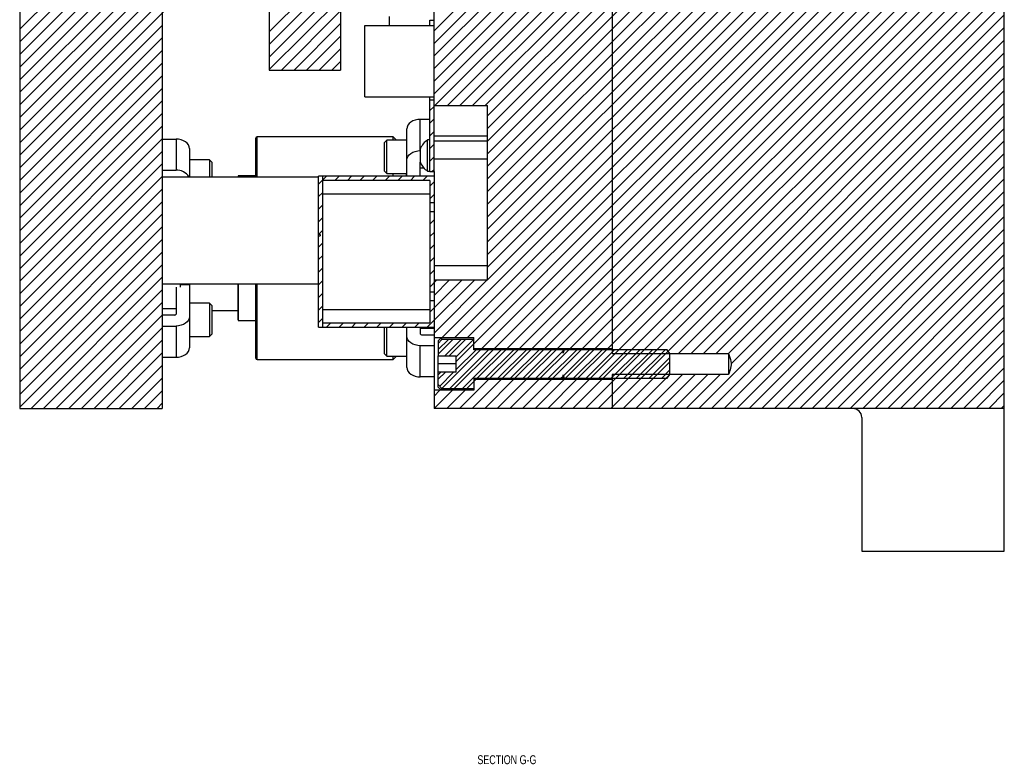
# Model space of a CAD drawing. Header units: inches. Extents: x 1694 to 2505, y -239 to -56.
# Tile 130 of 179: x 1815 to 1829, y -172 to -161. Entities that reach past the tile are written whole.
import ezdxf

# ---------------------------------------------------------------- set-up
doc = ezdxf.new("R2010")
doc.units = ezdxf.units.IN
doc.header["$LTSCALE"] = 0.5
doc.header["$MEASUREMENT"] = 0
for name, color, linetype in [('SID-M-D', 42, 'Continuous'), ('SID-M-F', 202, 'Continuous'), ('SID-M-S', 105, 'Continuous')]:
    doc.layers.add(name, color=color, linetype=linetype)
doc.styles.add('SLDTEXTSTYLE0', font='TXT', dxfattribs={"width": 0.595745})

msp = doc.modelspace()

# ---------------------------------------------------------------- linework, layer by layer
at = {"layer": 'SID-M-F', "linetype": 'Continuous'}
for p, q in [((1820.78765, -161.29885), (1828.78765, -153.29885)), ((1820.78765, -161.47563), (1828.78765, -153.47563)), ((1820.78765, -161.82918), (1828.78765, -153.82918)), ((1820.78765, -162.18274), (1828.78765, -154.18274)), ((1820.79807, -162.3491), (1828.78765, -154.35951)), ((1820.97484, -162.3491), (1828.78765, -154.53629)), ((1821.15162, -162.3491), (1828.78765, -154.71307)), ((1821.3284, -162.3491), (1828.78765, -154.88984)), ((1821.50517, -162.3491), (1828.78765, -155.06662)), ((1821.53765, -162.4934), (1828.78765, -155.2434)), ((1821.53765, -162.67017), (1828.78765, -155.42017)), ((1821.53765, -162.84695), (1828.78765, -155.59695)), ((1821.53765, -163.02373), (1828.78765, -155.77373)), ((1821.53765, -163.2005), (1828.78765, -155.9505)), ((1823.28765, -161.62728), (1828.78765, -156.12728)), ((1821.53765, -163.55406), (1828.78765, -156.30406)), ((1823.28765, -161.98083), (1828.78765, -156.48083)), ((1821.53765, -163.90761), (1828.78765, -156.65761)), ((1821.53765, -164.08439), (1828.78765, -156.83439)), ((1821.53765, -164.26116), (1828.78765, -157.01116)), ((1821.53765, -164.43794), (1828.78765, -157.18794)), ((1823.28765, -162.86472), (1828.78765, -157.36472)), ((1821.53765, -164.79149), (1828.78765, -157.54149)), ((1823.28765, -163.21827), (1828.78765, -157.71827)), ((1821.07779, -165.6049), (1828.78765, -157.89505)), ((1821.25457, -165.6049), (1828.78765, -158.07182)), ((1821.09765, -165.9386), (1828.78765, -158.2486)), ((1814.97466, -161.27821), (1817.83063, -158.42224)), ((1821.458, -165.75503), (1828.78765, -158.42538)), ((1814.97466, -161.45499), (1817.98234, -158.44731)), ((1814.97466, -161.63177), (1818.15912, -158.44731)), ((1821.63477, -165.75503), (1828.78765, -158.60215)), ((1814.97466, -161.80854), (1817.97466, -158.80854)), ((1821.81155, -165.75503), (1828.78765, -158.77893)), ((1821.98833, -165.75503), (1828.78765, -158.95571)), ((1820.78765, -161.65241), (1823.28765, -159.15241)), ((1822.1651, -165.75503), (1828.78765, -159.13248)), ((1814.97466, -162.33887), (1817.97466, -159.33887)), ((1822.34188, -165.75503), (1828.78765, -159.30926)), ((1820.78765, -162.00596), (1823.28765, -159.50596)), ((1822.51866, -165.75503), (1828.78765, -159.48604)), ((1822.69543, -165.75503), (1828.78765, -159.66281)), ((1814.97466, -161.98532), (1817.01592, -159.94406)), ((1814.97466, -162.1621), (1817.19269, -159.94406)), ((1823.28765, -165.33959), (1828.78765, -159.83959)), ((1814.97466, -163.04598), (1817.97466, -160.04598)), ((1823.04899, -165.75503), (1828.78765, -160.01637)), ((1823.22576, -165.75503), (1828.78765, -160.19314)), ((1818.47466, -161.31375), (1819.47466, -160.31375)), ((1818.47466, -161.49052), (1819.47466, -160.49052)), ((1822.98347, -166.1741), (1828.78765, -160.36992)), ((1814.97466, -162.51565), (1816.97466, -160.51565)), ((1814.97466, -162.69243), (1817.08499, -160.5821)), ((1814.97466, -162.8692), (1817.26176, -160.5821)), ((1823.16025, -166.1741), (1828.78765, -160.5467)), ((1818.47466, -161.6673), (1819.47466, -160.6673)), ((1822.91203, -166.5991), (1828.78765, -160.72347)), ((1818.47466, -161.84408), (1819.47466, -160.84408)), ((1823.0888, -166.5991), (1828.78765, -160.90025)), ((1818.64641, -161.8491), (1819.47466, -161.02085)), ((1823.26558, -166.5991), (1828.78765, -161.07703)), ((1814.97466, -163.22276), (1816.97466, -161.22276)), ((1818.82319, -161.8491), (1819.47466, -161.19763)), ((1824.21568, -165.82577), (1828.78765, -161.2538)), ((1814.97466, -163.39953), (1816.97466, -161.39953)), ((1818.99997, -161.8491), (1819.47466, -161.37441)), ((1824.39246, -165.82577), (1828.78765, -161.43058)), ((1814.97466, -163.57631), (1816.97466, -161.57631)), ((1819.17674, -161.8491), (1819.47466, -161.55118)), ((1824.56923, -165.82577), (1828.78765, -161.60736)), ((1819.35352, -161.8491), (1819.47466, -161.72796)), ((1821.53765, -163.37728), (1823.28765, -161.62728)), ((1814.97466, -163.75309), (1816.97466, -161.75309)), ((1824.74601, -165.82577), (1828.78765, -161.78413)), ((1814.97466, -163.92986), (1816.97466, -161.92986)), ((1821.53765, -163.73083), (1823.28765, -161.98083)), ((1824.9191, -165.82946), (1828.78765, -161.96091)), ((1814.97466, -164.10664), (1816.97466, -162.10664)), ((1824.95392, -165.97142), (1828.78765, -162.13769)), ((1814.97466, -164.28342), (1816.97466, -162.28342)), ((1820.72765, -162.41951), (1820.78765, -162.35951)), ((1824.50302, -166.5991), (1828.78765, -162.31446)), ((1814.97466, -164.46019), (1816.97466, -162.46019)), ((1820.72765, -162.59629), (1820.78765, -162.53629)), ((1824.67979, -166.5991), (1828.78765, -162.49124)), ((1814.97466, -164.63697), (1816.97466, -162.63697)), ((1820.72765, -162.77307), (1820.78765, -162.71307)), ((1824.85657, -166.5991), (1828.78765, -162.66802)), ((1814.97466, -164.81375), (1816.97466, -162.81375)), ((1825.03335, -166.5991), (1828.78765, -162.84479)), ((1814.97466, -164.99052), (1816.97466, -162.99052)), ((1820.72765, -162.94984), (1820.78765, -162.88984)), ((1821.53765, -164.61472), (1823.28765, -162.86472)), ((1820.72765, -163.12662), (1820.78765, -163.06662)), ((1825.21012, -166.5991), (1828.78765, -163.02157)), ((1814.97466, -165.1673), (1816.97466, -163.1673)), ((1820.75695, -163.2741), (1820.78765, -163.2434)), ((1820.90101, -165.6049), (1823.28765, -163.21827)), ((1825.3869, -166.5991), (1828.78765, -163.19835)), ((1814.97466, -165.34408), (1816.97466, -163.34408)), ((1819.16765, -163.44918), (1819.27774, -163.3391)), ((1819.39451, -163.3991), (1819.45451, -163.3391)), ((1819.57129, -163.3991), (1819.63129, -163.3391)), ((1819.74807, -163.3991), (1819.80807, -163.3391)), ((1819.92484, -163.3991), (1819.98484, -163.3391)), ((1820.10162, -163.3991), (1820.16162, -163.3391)), ((1820.2784, -163.3991), (1820.3384, -163.3391)), ((1820.45517, -163.3991), (1820.51517, -163.3391)), ((1820.63195, -163.3991), (1820.69195, -163.3391)), ((1825.56368, -166.5991), (1828.78765, -163.37512)), ((1814.97466, -165.52085), (1816.97466, -163.52085)), ((1820.72765, -163.48017), (1820.78765, -163.42017)), ((1819.16765, -163.62596), (1819.22765, -163.56596)), ((1820.72765, -163.65695), (1820.78765, -163.59695)), ((1825.74045, -166.5991), (1828.78765, -163.5519)), ((1814.97466, -165.69763), (1816.97466, -163.69763)), ((1819.16765, -163.80274), (1819.22765, -163.74274)), ((1825.91723, -166.5991), (1828.78765, -163.72868)), ((1814.97466, -165.87441), (1816.97466, -163.87441)), ((1819.16765, -163.97951), (1819.22765, -163.91951)), ((1820.72765, -164.0105), (1820.78765, -163.9505)), ((1826.09401, -166.5991), (1828.78765, -163.90545)), ((1814.97466, -166.05118), (1816.97466, -164.05118)), ((1819.16765, -164.15629), (1819.22765, -164.09629)), ((1826.27078, -166.5991), (1828.78765, -164.08223)), ((1814.97466, -166.22796), (1816.97466, -164.22796)), ((1820.72765, -164.18728), (1820.78765, -164.12728)), ((1819.16765, -164.33307), (1819.22765, -164.27307)), ((1820.72765, -164.36406), (1820.78765, -164.30406)), ((1826.44756, -166.5991), (1828.78765, -164.25901)), ((1814.97466, -166.40474), (1816.97466, -164.40474)), ((1819.16765, -164.50984), (1819.22765, -164.44984)), ((1820.72765, -164.54083), (1820.78765, -164.48083)), ((1826.62434, -166.5991), (1828.78765, -164.43578)), ((1814.97466, -166.58151), (1816.97466, -164.58151)), ((1819.16765, -164.68662), (1819.22765, -164.62662)), ((1826.80111, -166.5991), (1828.78765, -164.61256)), ((1815.13385, -166.5991), (1816.97466, -164.75829)), ((1820.72765, -164.71761), (1820.78765, -164.65761)), ((1819.16765, -164.8634), (1819.22765, -164.8034)), ((1820.69327, -165.4591), (1821.35327, -164.7991)), ((1820.72765, -165.24794), (1821.17649, -164.7991)), ((1820.72765, -164.89439), (1820.82294, -164.7991)), ((1820.78765, -165.01116), (1820.99972, -164.7991)), ((1820.78765, -165.54149), (1821.53005, -164.7991)), ((1826.97789, -166.5991), (1828.78765, -164.78934)), ((1815.31063, -166.5991), (1816.97466, -164.93507)), ((1819.16765, -165.04017), (1819.22765, -164.98017)), ((1827.15467, -166.5991), (1828.78765, -164.96611)), ((1815.48741, -166.5991), (1816.97466, -165.11184)), ((1819.16765, -165.21695), (1819.22765, -165.15695)), ((1827.33144, -166.5991), (1828.78765, -165.14289)), ((1815.66418, -166.5991), (1816.97466, -165.28862)), ((1819.16765, -165.39373), (1819.22765, -165.33373)), ((1822.87221, -165.75503), (1823.28765, -165.33959)), ((1827.50822, -166.5991), (1828.78765, -165.31967)), ((1815.84096, -166.5991), (1816.97466, -165.4654)), ((1819.27906, -165.4591), (1819.33906, -165.3991)), ((1819.45583, -165.4591), (1819.51583, -165.3991)), ((1819.63261, -165.4591), (1819.69261, -165.3991)), ((1819.80939, -165.4591), (1819.86939, -165.3991)), ((1819.98616, -165.4591), (1820.04616, -165.3991)), ((1820.16294, -165.4591), (1820.22294, -165.3991)), ((1820.33972, -165.4591), (1820.39972, -165.3991)), ((1820.51649, -165.4591), (1820.57649, -165.3991)), ((1827.685, -166.5991), (1828.78765, -165.49644)), ((1816.01774, -166.5991), (1816.97466, -165.64217)), ((1820.84765, -165.83505), (1821.05229, -165.6304)), ((1820.84765, -165.77255), (1820.98979, -165.6304)), ((1820.93807, -165.8589), (1821.16657, -165.6304)), ((1821.00057, -165.8589), (1821.22907, -165.6304)), ((1821.09765, -165.8761), (1821.34335, -165.6304)), ((1827.86177, -166.5991), (1828.78765, -165.67322)), ((1816.19451, -166.5991), (1816.97466, -165.81895)), ((1820.8965, -166.31652), (1821.43893, -165.7741)), ((1821.00951, -166.31779), (1821.55321, -165.7741)), ((1821.07201, -166.31779), (1821.61571, -165.7741)), ((1821.09765, -166.05288), (1821.37643, -165.7741)), ((1821.18629, -166.31779), (1821.72998, -165.7741)), ((1821.39248, -166.1741), (1821.79248, -165.7741)), ((1821.50676, -166.1741), (1821.90676, -165.7741)), ((1821.56926, -166.1741), (1821.96926, -165.7741)), ((1821.68354, -166.1741), (1822.08354, -165.7741)), ((1821.74604, -166.1741), (1822.14604, -165.7741)), ((1821.86031, -166.1741), (1822.26031, -165.7741)), ((1821.92281, -166.1741), (1822.32281, -165.7741)), ((1822.03709, -166.1741), (1822.43709, -165.7741)), ((1822.09959, -166.1741), (1822.49959, -165.7741)), ((1822.21387, -166.1741), (1822.59804, -165.78992)), ((1822.27637, -166.1741), (1822.67637, -165.7741)), ((1822.39064, -166.1741), (1822.79064, -165.7741)), ((1822.45314, -166.1741), (1822.85314, -165.7741)), ((1822.60252, -166.13899), (1822.96742, -165.7741)), ((1822.61164, -165.77632), (1822.61387, -165.7741)), ((1822.62992, -166.1741), (1823.02992, -165.7741)), ((1822.7442, -166.1741), (1823.1442, -165.7741)), ((1822.8067, -166.1741), (1823.2067, -165.7741)), ((1822.92097, -166.1741), (1823.32097, -165.7741)), ((1823.09775, -166.1741), (1823.49775, -165.7741)), ((1823.27453, -166.1741), (1823.67453, -165.7741)), ((1823.4513, -166.1741), (1823.8513, -165.7741)), ((1823.62808, -166.1741), (1824.02808, -165.7741)), ((1823.80486, -166.1741), (1824.09765, -165.8813)), ((1828.03855, -166.5991), (1828.78765, -165.85)), ((1816.37129, -166.5991), (1816.97466, -165.99573)), ((1823.44236, -166.5991), (1824.09765, -165.9438)), ((1828.21533, -166.5991), (1828.78765, -166.02677)), ((1820.84765, -166.1886), (1820.94696, -166.08929)), ((1820.84765, -166.1261), (1820.88446, -166.08929)), ((1820.86685, -166.28368), (1821.06124, -166.08929)), ((1822.56742, -166.1741), (1822.59804, -166.14347)), ((1823.61913, -166.5991), (1824.09765, -166.12058)), ((1823.79591, -166.5991), (1824.27259, -166.12242)), ((1823.97269, -166.5991), (1824.44936, -166.12242)), ((1823.98163, -166.1741), (1824.09765, -166.05808)), ((1824.14946, -166.5991), (1824.62614, -166.12242)), ((1824.32624, -166.5991), (1824.80292, -166.12242)), ((1816.54807, -166.5991), (1816.97466, -166.1725)), ((1821.14426, -166.5991), (1821.55019, -166.19316)), ((1821.24879, -166.31779), (1821.37342, -166.19316)), ((1821.32104, -166.5991), (1821.72697, -166.19316)), ((1821.49781, -166.5991), (1821.90375, -166.19316)), ((1821.67459, -166.5991), (1822.08052, -166.19316)), ((1821.85137, -166.5991), (1822.2573, -166.19316)), ((1822.02814, -166.5991), (1822.43408, -166.19316)), ((1822.20492, -166.5991), (1822.61085, -166.19316)), ((1822.3817, -166.5991), (1822.78763, -166.19316)), ((1822.55847, -166.5991), (1822.96441, -166.19316)), ((1822.73525, -166.5991), (1823.14118, -166.19316)), ((1828.3921, -166.5991), (1828.78765, -166.20355)), ((1816.72484, -166.5991), (1816.97466, -166.34928)), ((1820.78765, -166.42538), (1820.86974, -166.34329)), ((1820.79071, -166.5991), (1821.04651, -166.34329)), ((1820.96748, -166.5991), (1821.22329, -166.34329)), ((1828.56888, -166.5991), (1828.78765, -166.38033)), ((1816.90162, -166.5991), (1816.97466, -166.52606)), ((1828.74566, -166.5991), (1828.78765, -166.5571))]:
    msp.add_line(p, q, dxfattribs=at)
at = {"layer": 'SID-M-S'}
for p, q in [((1828.78765, -168.5991), (1828.78765, -140.5991)), ((1814.97466, -142.5991), (1814.97466, -166.5991)), ((1823.28765, -144.74742), (1823.28765, -165.82577)), ((1818.47466, -147.3491), (1818.47466, -161.8491)), ((1820.78765, -163.2741), (1820.78765, -157.98647)), ((1816.97466, -158.37703), (1816.97466, -166.5991)), ((1819.47466, -159.4192), (1819.47466, -161.8491)), ((1820.16265, -161.2241), (1820.16265, -161.0991)), ((1820.72765, -161.2241), (1820.72765, -161.1491)), ((1820.72765, -161.1491), (1820.78765, -161.1491)), ((1819.81765, -162.2241), (1819.81765, -161.2241)), ((1819.81765, -161.2241), (1820.78765, -161.2241)), ((1818.47466, -161.8491), (1819.47466, -161.8491)), ((1819.81765, -162.2241), (1820.78765, -162.2241)), ((1820.72765, -162.2741), (1820.72765, -162.2241)), ((1820.78765, -162.2741), (1820.72765, -162.2741)), ((1820.72765, -163.2741), (1820.72765, -162.2741)), ((1820.78765, -162.3491), (1821.53765, -162.3491)), ((1821.53765, -164.7991), (1821.53765, -162.3491)), ((1820.48965, -162.56461), (1820.46101, -162.58123)), ((1820.52232, -162.55226), (1820.48965, -162.56461)), ((1820.55778, -162.54465), (1820.52232, -162.55226)), ((1820.59465, -162.54208), (1820.55778, -162.54465)), ((1820.59465, -162.98049), (1820.59465, -162.54208)), ((1820.72765, -162.54208), (1820.59465, -162.54208)), ((1820.40928, -162.64966), (1820.40565, -162.67573)), ((1820.40565, -163.3391), (1820.40565, -162.67573)), ((1820.42004, -162.62458), (1820.40928, -162.64966)), ((1820.4375, -162.60148), (1820.42004, -162.62458)), ((1820.46101, -162.58123), (1820.4375, -162.60148)), ((1816.97466, -162.81829), (1817.16766, -162.81829)), ((1817.16766, -162.81829), (1817.16766, -163.2567)), ((1817.20453, -162.82086), (1817.16766, -162.81829)), ((1817.23998, -162.82847), (1817.20453, -162.82086)), ((1817.27266, -162.84082), (1817.23998, -162.82847)), ((1817.3013, -162.85744), (1817.27266, -162.84082)), ((1818.28765, -163.3491), (1818.28765, -162.8066)), ((1820.21415, -162.7866), (1818.30765, -162.7866)), ((1818.30765, -163.3491), (1818.30765, -162.7866)), ((1820.1244, -162.83309), (1820.09315, -162.86434)), ((1820.40565, -162.83309), (1820.1244, -162.83309)), ((1820.1244, -163.30184), (1820.1244, -162.83309)), ((1820.26064, -162.83309), (1820.21415, -162.7866)), ((1820.21415, -162.83309), (1820.21415, -162.7866)), ((1820.72765, -162.8306), (1820.69665, -162.8306)), ((1820.69665, -163.2676), (1820.69665, -162.8306)), ((1821.53765, -162.77883), (1820.78765, -162.77883)), ((1821.53765, -162.8491), (1820.78765, -162.8491)), ((1817.3248, -162.87769), (1817.3013, -162.85744)), ((1817.34227, -162.90079), (1817.3248, -162.87769)), ((1817.35302, -162.92587), (1817.34227, -162.90079)), ((1817.35666, -162.95194), (1817.35302, -162.92587)), ((1817.35666, -162.95194), (1817.35666, -163.3491)), ((1820.09315, -163.27059), (1820.09315, -162.86434)), ((1820.48965, -163.00301), (1820.52232, -162.99066)), ((1820.52232, -162.99066), (1820.55778, -162.98306)), ((1820.55778, -162.98306), (1820.59465, -162.98049)), ((1820.59565, -162.98049), (1820.59465, -162.98049)), ((1820.59565, -163.1466), (1820.59565, -162.9516)), ((1817.63791, -163.1093), (1817.35666, -163.1093)), ((1817.66916, -163.14055), (1817.63791, -163.1093)), ((1817.63791, -163.1093), (1817.63791, -163.3491)), ((1820.40565, -163.11413), (1820.40928, -163.08806)), ((1820.40928, -163.08806), (1820.42004, -163.06299)), ((1820.42004, -163.06299), (1820.4375, -163.03989)), ((1820.4375, -163.03989), (1820.46101, -163.01963)), ((1820.46101, -163.01963), (1820.48965, -163.00301)), ((1821.53765, -163.0991), (1820.78765, -163.0991)), ((1816.97466, -163.2567), (1817.16766, -163.2567)), ((1817.66916, -163.14055), (1817.66916, -163.3491)), ((1820.59465, -163.14489), (1820.59498, -163.14248)), ((1820.59465, -163.3391), (1820.59465, -163.14489)), ((1820.59465, -163.22371), (1820.64506, -163.22371)), ((1820.59498, -163.14248), (1820.59565, -163.14077)), ((1820.69665, -163.2676), (1820.72765, -163.2676)), ((1816.97466, -163.3491), (1819.16765, -163.3491)), ((1818.03765, -163.3491), (1818.03765, -163.34134)), ((1818.28765, -163.33347), (1818.04552, -163.33347)), ((1818.04552, -163.3491), (1818.04552, -163.33347)), ((1819.16765, -165.4591), (1819.16765, -163.3391)), ((1820.78765, -163.3391), (1819.16765, -163.3391)), ((1819.22765, -165.4591), (1819.22765, -163.3391)), ((1820.72765, -163.3991), (1819.22765, -163.3991)), ((1820.09315, -163.27059), (1820.1244, -163.30184)), ((1820.1244, -163.30184), (1820.40565, -163.30184)), ((1820.21415, -163.3391), (1820.21415, -163.30184)), ((1820.40165, -163.3391), (1820.40165, -163.30184)), ((1820.72765, -163.2741), (1820.78765, -163.2741)), ((1820.72765, -163.3991), (1820.72765, -165.3991)), ((1820.78765, -163.2741), (1820.78765, -163.70995)), ((1819.22765, -163.5866), (1820.72765, -163.5866)), ((1820.72765, -163.70995), (1820.78765, -163.70995)), ((1820.78765, -163.70995), (1820.78765, -165.6049)), ((1820.78765, -163.83825), (1820.72765, -163.83825)), ((1819.18765, -164.15632), (1819.16765, -164.15632)), ((1819.16765, -164.17683), (1819.18765, -164.17683)), ((1819.18765, -164.15632), (1819.18765, -164.17683)), ((1821.53765, -164.5991), (1820.78765, -164.5991)), ((1816.97466, -164.8491), (1819.16765, -164.8491)), ((1817.16766, -164.89459), (1817.16766, -165.27709)), ((1817.22466, -164.8491), (1817.22466, -164.89459)), ((1817.35666, -164.86187), (1817.22466, -164.86187)), ((1817.35666, -164.86187), (1817.35666, -165.74625)), ((1818.03765, -165.35685), (1818.03765, -164.8491)), ((1818.04552, -165.36472), (1818.04552, -164.8491)), ((1818.28765, -165.8916), (1818.28765, -164.8491)), ((1818.30765, -165.9116), (1818.30765, -164.8491)), ((1821.53765, -164.7991), (1820.78765, -164.7991)), ((1820.72765, -164.95995), (1820.78765, -164.95995)), ((1817.16766, -165.19827), (1816.97466, -165.19827)), ((1817.63791, -165.12014), (1817.35666, -165.12014)), ((1817.66916, -165.15139), (1817.63791, -165.12014)), ((1817.63791, -165.12014), (1817.63791, -165.58889)), ((1817.66916, -165.15139), (1817.66916, -165.55764)), ((1820.78765, -165.08825), (1820.72765, -165.08825)), ((1817.15016, -165.28946), (1816.97466, -165.28946)), ((1817.35302, -165.33392), (1817.34227, -165.35899)), ((1817.35666, -165.30785), (1817.35302, -165.33392)), ((1817.66916, -165.2241), (1818.03765, -165.2241)), ((1819.22765, -165.2116), (1820.72765, -165.2116)), ((1816.97466, -165.44149), (1817.16766, -165.44149)), ((1817.20453, -165.43892), (1817.16766, -165.44149)), ((1817.16766, -165.44149), (1817.16766, -165.8799)), ((1817.23998, -165.43132), (1817.20453, -165.43892)), ((1817.27266, -165.41897), (1817.23998, -165.43132)), ((1817.3013, -165.40235), (1817.27266, -165.41897)), ((1817.3248, -165.3821), (1817.3013, -165.40235)), ((1817.34227, -165.35899), (1817.3248, -165.3821)), ((1818.04552, -165.36472), (1818.28765, -165.36472)), ((1819.16765, -165.4591), (1820.78765, -165.4591)), ((1819.22765, -165.3991), (1820.72765, -165.3991)), ((1820.09315, -165.83385), (1820.09315, -165.4591)), ((1820.1244, -165.8651), (1820.1244, -165.4591)), ((1820.40565, -166.02246), (1820.40565, -165.4591)), ((1820.59465, -165.4591), (1820.59465, -165.5533)), ((1820.78765, -165.47448), (1820.59465, -165.47448)), ((1817.35666, -165.58889), (1817.63791, -165.58889)), ((1817.63791, -165.58889), (1817.66916, -165.55764)), ((1820.40928, -165.61013), (1820.40565, -165.58406)), ((1820.42004, -165.6352), (1820.40928, -165.61013)), ((1820.61215, -165.56567), (1820.78765, -165.56567)), ((1820.78765, -165.6049), (1821.34765, -165.6049)), ((1820.78765, -165.60495), (1820.78765, -166.5991)), ((1820.89184, -165.6049), (1820.84765, -165.6491)), ((1820.89765, -165.6304), (1820.89765, -165.6049)), ((1821.34765, -165.7741), (1821.34765, -165.6049)), ((1817.35302, -165.77233), (1817.35666, -165.74625)), ((1820.4375, -165.65831), (1820.42004, -165.6352)), ((1820.46101, -165.67856), (1820.4375, -165.65831)), ((1820.48965, -165.69518), (1820.46101, -165.67856)), ((1820.52232, -165.70753), (1820.48965, -165.69518)), ((1820.55778, -165.71513), (1820.52232, -165.70753)), ((1820.59465, -165.7177), (1820.55778, -165.71513)), ((1820.78765, -165.7177), (1820.59465, -165.7177)), ((1820.59465, -166.15611), (1820.59465, -165.7177)), ((1820.89765, -165.6304), (1820.84765, -165.68578)), ((1820.84765, -165.6491), (1820.84765, -165.8589)), ((1821.34765, -165.6304), (1820.89765, -165.6304)), ((1821.34765, -165.75503), (1823.28765, -165.75503)), ((1822.59804, -165.81949), (1822.59804, -165.75503)), ((1822.601, -165.75503), (1822.59957, -165.75895)), ((1822.61226, -165.7741), (1822.61226, -165.75503)), ((1816.97466, -165.8799), (1817.16766, -165.8799)), ((1817.16766, -165.8799), (1817.20453, -165.87733)), ((1817.20453, -165.87733), (1817.23998, -165.86972)), ((1817.23998, -165.86972), (1817.27266, -165.85737)), ((1817.27266, -165.85737), (1817.3013, -165.84075)), ((1817.3013, -165.84075), (1817.3248, -165.8205)), ((1817.3248, -165.8205), (1817.34227, -165.7974)), ((1817.34227, -165.7974), (1817.35302, -165.77233)), ((1820.09315, -165.83385), (1820.1244, -165.8651)), ((1820.1244, -165.8651), (1820.40565, -165.8651)), ((1820.21415, -165.9116), (1820.26064, -165.8651)), ((1820.21415, -165.9116), (1820.21415, -165.8651)), ((1820.84765, -165.8589), (1821.09765, -165.8589)), ((1820.84765, -166.2991), (1820.84765, -165.8589)), ((1821.09765, -166.08929), (1821.09765, -165.8589)), ((1822.59804, -165.7741), (1821.34765, -165.7741)), ((1822.59957, -165.81986), (1822.59957, -165.75895)), ((1822.61226, -165.7741), (1822.59957, -165.81986)), ((1824.0586, -165.7741), (1822.61226, -165.7741)), ((1823.28765, -165.82577), (1824.91765, -165.82577)), ((1824.09765, -165.82577), (1824.0586, -165.7741)), ((1824.09765, -166.12242), (1824.09765, -165.82577)), ((1824.91765, -165.82577), (1824.91765, -166.1237)), ((1818.30765, -165.9116), (1820.21415, -165.9116)), ((1820.40565, -166.02246), (1820.40928, -166.04854)), ((1821.09765, -165.9741), (1820.84765, -165.9741)), ((1820.40928, -166.04854), (1820.42004, -166.07361)), ((1820.42004, -166.07361), (1820.4375, -166.09671)), ((1820.4375, -166.09671), (1820.46101, -166.11696)), ((1820.46101, -166.11696), (1820.48965, -166.13358)), ((1820.48965, -166.13358), (1820.52232, -166.14593)), ((1820.52232, -166.14593), (1820.55778, -166.15354)), ((1820.55778, -166.15354), (1820.59465, -166.15611)), ((1820.78765, -166.15611), (1820.59465, -166.15611)), ((1821.09765, -166.08929), (1820.84765, -166.08929)), ((1822.59804, -166.19316), (1822.59804, -166.1287)), ((1822.59957, -166.12833), (1822.61226, -166.1741)), ((1822.59957, -166.18924), (1822.59957, -166.12833)), ((1823.28765, -166.12242), (1823.28765, -166.5991)), ((1824.91765, -166.12242), (1823.28765, -166.12242)), ((1824.0586, -166.1741), (1824.09765, -166.12242)), ((1820.84765, -166.26241), (1820.89765, -166.31779)), ((1820.84765, -166.2991), (1820.89184, -166.34329)), ((1821.34765, -166.1741), (1822.59804, -166.1741)), ((1821.34765, -166.1741), (1821.34765, -166.34329)), ((1823.28765, -166.19316), (1821.34765, -166.19316)), ((1822.59957, -166.18924), (1822.601, -166.19316)), ((1822.61226, -166.19316), (1822.61226, -166.1741)), ((1822.61226, -166.1741), (1824.0586, -166.1741)), ((1821.34765, -166.34329), (1820.78765, -166.34329)), ((1820.89765, -166.31779), (1821.34765, -166.31779)), ((1820.89765, -166.34329), (1820.89765, -166.31779)), ((1814.97466, -166.5991), (1816.97466, -166.5991)), ((1828.78765, -166.5991), (1820.78765, -166.5991)), ((1826.78765, -166.7241), (1826.78765, -168.5991)), ((1826.78765, -168.5991), (1828.78765, -168.5991))]:
    msp.add_line(p, q, dxfattribs=at)
for centre, radius, start, end in [((1818.30765, -162.8066), 0.02, 90, 180), ((1820.8444, -163.05658), 0.27, 123.177536, 157.118233), ((1817.18601, -163.44208), 0.18629, 29.944291, 95.653417), ((1820.8444, -163.04161), 0.27, 202.881767, 236.822464), ((1818.04552, -163.34134), 0.00787, 90, 180), ((1817.15234, -165.274), 0.01562, 261.950533, 348.578246), ((1818.04552, -165.35685), 0.00787, 180, 270), ((1820.60996, -165.55021), 0.01562, 191.421754, 278.049467), ((1818.30765, -165.8916), 0.02, 180, 270), ((1822.59883, -165.75868), 0.000787, 180, 340), ((1822.59883, -166.18951), 0.000787, 20, 180), ((1826.66265, -166.7241), 0.125, 0, 90)]:
    msp.add_arc(centre, radius, start, end, dxfattribs=at)
for points, knots in [([(1822.59957, -165.81986), (1822.59957, -165.81986), (1822.59954, -165.81999), (1822.59945, -165.82021), (1822.59925, -165.82044), (1822.59903, -165.82056), (1822.59882, -165.8206), (1822.59861, -165.82055), (1822.59841, -165.82044), (1822.59822, -165.82021), (1822.59807, -165.81987), (1822.59805, -165.81961), (1822.59804, -165.81949)], [0, 0, 0, 0, 0.00273386, 0.15421142, 0.26354616, 0.34951098, 0.43600896, 0.51097417, 0.58652296, 0.69904249, 0.85334642, 1, 1, 1, 1]), ([(1824.91765, -165.82577), (1824.91814, -165.82694), (1824.93353, -165.86354), (1824.95817, -165.93216), (1824.95219, -166.03556), (1824.92901, -166.09385), (1824.91765, -166.12242)], [0, 0, 0, 0, 0.012423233, 0.388479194, 0.700249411, 1, 1, 1, 1]), ([(1822.59804, -166.1287), (1822.59804, -166.12867), (1822.59805, -166.12847), (1822.59812, -166.12816), (1822.59832, -166.12784), (1822.59853, -166.12767), (1822.59875, -166.1276), (1822.59895, -166.12761), (1822.59915, -166.12769), (1822.59935, -166.12786), (1822.5995, -166.12809), (1822.59955, -166.12827), (1822.59957, -166.12833)], [0, 0, 0, 0, 0.0407178, 0.23350742, 0.35898544, 0.46526029, 0.54131334, 0.61757749, 0.69097508, 0.78955776, 0.92330182, 1, 1, 1, 1])]:
    msp.add_open_spline(points, degree=3, knots=knots, dxfattribs=at)

# ---------------------------------------------------------------- texts
at = {"layer": 'SID-M-D', "style": 'SLDTEXTSTYLE0', "width": 0.75}
msp.add_text('SECTION G-G', height=0.125, dxfattribs=at).set_placement((1821.39552, -171.58983))

doc.saveas('drawing.dxf')
